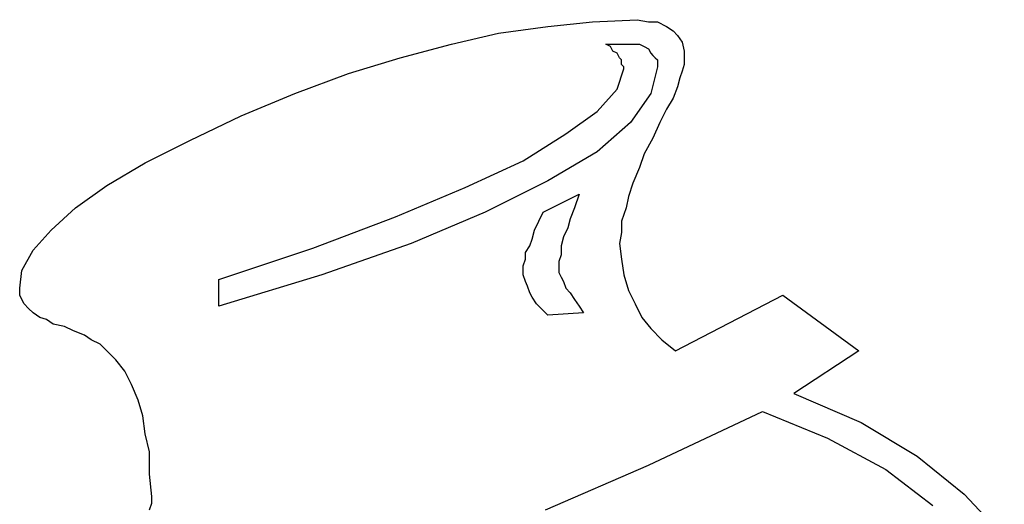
# Model space of a CAD drawing. Extents: x 0.1 to 26.3, y 0 to 2.6.
# Tile 8 of 28: x 8 to 8.9, y 2.1 to 2.5. Entities that reach past the tile are written whole.
import ezdxf

# ---------------------------------------------------------------- set-up
doc = ezdxf.new("R2010")
doc.units = 0

msp = doc.modelspace()

# ---------------------------------------------------------------- linework, layer by layer
at = {"color": 0}
for p, q in [((8.492188, 2.505859, 0.5), (8.53125, 2.509766, 0.5)), ((8.53125, 2.509766, 0.5), (8.570313, 2.511719, 0.5)), ((8.570313, 2.511719, 0.5), (8.580078, 2.509766, 0.5)), ((8.580078, 2.509766, 0.5), (8.587891, 2.509766, 0.5)), ((8.587891, 2.509766, 0.5), (8.595703, 2.505859, 0.5)), ((8.449219, 2.5, 0.5), (8.492188, 2.505859, 0.5)), ((8.595703, 2.505859, 0.5), (8.601563, 2.501953, 0.5)), ((8.601563, 2.501953, 0.5), (8.605469, 2.498047, 0.5)), ((8.408203, 2.490234, 0.5), (8.449219, 2.5, 0.5)), ((8.605469, 2.498047, 0.5), (8.609375, 2.492188, 0.5)), ((8.609375, 2.492188, 0.5), (8.611328, 2.484375, 0.5)), ((8.363281, 2.478516, 0.5), (8.408203, 2.490234, 0.5)), ((8.546875, 2.488281, 0.5), (8.542969, 2.490234, 0.5)), ((8.542969, 2.490234, 0.5), (8.572266, 2.490234, 0.5)), ((8.548828, 2.484375, 0.5), (8.546875, 2.488281, 0.5)), ((8.552734, 2.482422, 0.5), (8.548828, 2.484375, 0.5)), ((8.572266, 2.490234, 0.5), (8.576172, 2.488281, 0.5)), ((8.576172, 2.488281, 0.5), (8.580078, 2.486328, 0.5)), ((8.580078, 2.486328, 0.5), (8.582031, 2.482422, 0.5)), ((8.611328, 2.484375, 0.5), (8.611328, 2.476563, 0.5)), ((8.318359, 2.464844, 0.5), (8.363281, 2.478516, 0.5)), ((8.554688, 2.478516, 0.5), (8.552734, 2.482422, 0.5)), ((8.556641, 2.476563, 0.5), (8.554688, 2.478516, 0.5)), ((8.556641, 2.472656, 0.5), (8.556641, 2.476563, 0.5)), ((8.582031, 2.482422, 0.5), (8.583984, 2.480469, 0.5)), ((8.583984, 2.480469, 0.5), (8.585938, 2.478516, 0.5)), ((8.585938, 2.478516, 0.5), (8.587891, 2.476563, 0.5)), ((8.587891, 2.476563, 0.5), (8.587891, 2.472656, 0.5)), ((8.611328, 2.476563, 0.5), (8.611328, 2.472656, 0.5)), ((8.552734, 2.451172, 0.5), (8.558594, 2.46875, 0.5)), ((8.558594, 2.470703, 0.5), (8.556641, 2.472656, 0.5)), ((8.558594, 2.46875, 0.5), (8.558594, 2.470703, 0.5)), ((8.587891, 2.470703, 0.5), (8.582031, 2.447266, 0.5)), ((8.587891, 2.472656, 0.5), (8.587891, 2.470703, 0.5)), ((8.609375, 2.466797, 0.5), (8.607422, 2.460938, 0.5)), ((8.611328, 2.472656, 0.5), (8.609375, 2.466797, 0.5)), ((8.271484, 2.447266, 0.5), (8.318359, 2.464844, 0.5)), ((8.607422, 2.460938, 0.5), (8.605469, 2.453125, 0.5)), ((8.535156, 2.431641, 0.5), (8.552734, 2.451172, 0.5)), ((8.605469, 2.453125, 0.5), (8.601563, 2.443359, 0.5)), ((8.224609, 2.427734, 0.5), (8.271484, 2.447266, 0.5)), ((8.582031, 2.447266, 0.5), (8.564453, 2.421875, 0.5)), ((8.601563, 2.443359, 0.5), (8.595703, 2.433594, 0.5)), ((8.595703, 2.433594, 0.5), (8.589844, 2.421875, 0.5)), ((8.179688, 2.40625, 0.5), (8.224609, 2.427734, 0.5)), ((8.507813, 2.412109, 0.5), (8.535156, 2.431641, 0.5)), ((8.564453, 2.421875, 0.5), (8.535156, 2.396484, 0.5)), ((8.589844, 2.421875, 0.5), (8.583984, 2.408203, 0.5)), ((8.140625, 2.386719, 0.5), (8.179688, 2.40625, 0.5)), ((8.470703, 2.388672, 0.5), (8.507813, 2.412109, 0.5)), ((8.583984, 2.408203, 0.5), (8.576172, 2.394531, 0.5)), ((8.535156, 2.396484, 0.5), (8.492188, 2.371094, 0.5)), ((8.576172, 2.394531, 0.5), (8.572266, 2.382813, 0.5)), ((8.107422, 2.367188, 0.5), (8.140625, 2.386719, 0.5)), ((8.419922, 2.365234, 0.5), (8.470703, 2.388672, 0.5)), ((8.572266, 2.382813, 0.5), (8.566406, 2.369141, 0.5)), ((8.080078, 2.347656, 0.5), (8.107422, 2.367188, 0.5)), ((8.359375, 2.339844, 0.5), (8.419922, 2.365234, 0.5)), ((8.492188, 2.371094, 0.5), (8.4375, 2.34375, 0.5)), ((8.566406, 2.369141, 0.5), (8.5625, 2.357422, 0.5)), ((8.488281, 2.34375, 0.5), (8.519531, 2.359375, 0.5)), ((8.519531, 2.359375, 0.5), (8.515625, 2.347656, 0.5)), ((8.5625, 2.357422, 0.5), (8.560547, 2.347656, 0.5)), ((8.058594, 2.328125, 0.5), (8.080078, 2.347656, 0.5)), ((8.515625, 2.347656, 0.5), (8.511719, 2.337891, 0.5)), ((8.560547, 2.347656, 0.5), (8.556641, 2.335938, 0.5)), ((8.287109, 2.3125, 0.5), (8.359375, 2.339844, 0.5)), ((8.4375, 2.34375, 0.5), (8.373047, 2.316406, 0.5)), ((8.484375, 2.335938, 0.5), (8.488281, 2.34375, 0.5)), ((8.511719, 2.337891, 0.5), (8.509766, 2.330078, 0.5)), ((8.480469, 2.328125, 0.5), (8.484375, 2.335938, 0.5)), ((8.509766, 2.330078, 0.5), (8.505859, 2.322266, 0.5)), ((8.556641, 2.335938, 0.5), (8.556641, 2.326172, 0.5)), ((8.042969, 2.310547, 0.5), (8.058594, 2.328125, 0.5)), ((8.476563, 2.314453, 0.5), (8.478516, 2.320313, 0.5)), ((8.478516, 2.320313, 0.5), (8.480469, 2.328125, 0.5)), ((8.505859, 2.322266, 0.5), (8.503906, 2.314453, 0.5)), ((8.556641, 2.326172, 0.5), (8.554688, 2.316406, 0.5)), ((8.205078, 2.285156, 0.5), (8.287109, 2.3125, 0.5)), ((8.373047, 2.316406, 0.5), (8.294922, 2.289063, 0.5)), ((8.472656, 2.308594, 0.5), (8.476563, 2.314453, 0.5)), ((8.503906, 2.314453, 0.5), (8.503906, 2.306641, 0.5)), ((8.554688, 2.316406, 0.5), (8.556641, 2.302734, 0.5)), ((8.033203, 2.292969, 0.5), (8.042969, 2.310547, 0.5)), ((8.472656, 2.302734, 0.5), (8.472656, 2.308594, 0.5)), ((8.503906, 2.306641, 0.5), (8.501953, 2.300781, 0.5)), ((8.470703, 2.296875, 0.5), (8.472656, 2.302734, 0.5)), ((8.470703, 2.292969, 0.5), (8.470703, 2.296875, 0.5)), ((8.501953, 2.300781, 0.5), (8.501953, 2.294922, 0.5)), ((8.501953, 2.294922, 0.5), (8.501953, 2.291016, 0.5)), ((8.556641, 2.302734, 0.5), (8.558594, 2.289063, 0.5)), ((8.03125, 2.277344, 0.5), (8.033203, 2.292969, 0.5)), ((8.294922, 2.289063, 0.5), (8.205078, 2.261719, 0.5)), ((8.470703, 2.289063, 0.5), (8.470703, 2.292969, 0.5)), ((8.472656, 2.283203, 0.5), (8.470703, 2.289063, 0.5)), ((8.501953, 2.291016, 0.5), (8.503906, 2.287109, 0.5)), ((8.503906, 2.287109, 0.5), (8.505859, 2.283203, 0.5)), ((8.558594, 2.289063, 0.5), (8.5625, 2.275391, 0.5)), ((8.03125, 2.271484, 0.5), (8.03125, 2.277344, 0.5)), ((8.205078, 2.261719, 0.5), (8.205078, 2.285156, 0.5)), ((8.474609, 2.279297, 0.5), (8.472656, 2.283203, 0.5)), ((8.476563, 2.273438, 0.5), (8.474609, 2.279297, 0.5)), ((8.505859, 2.283203, 0.5), (8.507813, 2.277344, 0.5)), ((8.507813, 2.277344, 0.5), (8.511719, 2.273438, 0.5)), ((8.033203, 2.267578, 0.5), (8.03125, 2.271484, 0.5)), ((8.478516, 2.269531, 0.5), (8.476563, 2.273438, 0.5)), ((8.482422, 2.263672, 0.5), (8.478516, 2.269531, 0.5)), ((8.511719, 2.273438, 0.5), (8.515625, 2.267578, 0.5)), ((8.5625, 2.275391, 0.5), (8.568359, 2.263672, 0.5)), ((8.603516, 2.222656, 0.5), (8.697266, 2.271484, 0.5)), ((8.697266, 2.271484, 0.5), (8.763672, 2.222656, 0.5)), ((8.035156, 2.263672, 0.5), (8.033203, 2.267578, 0.5)), ((8.039063, 2.259766, 0.5), (8.035156, 2.263672, 0.5)), ((8.486328, 2.259766, 0.5), (8.482422, 2.263672, 0.5)), ((8.515625, 2.267578, 0.5), (8.519531, 2.261719, 0.5)), ((8.519531, 2.261719, 0.5), (8.523438, 2.255859, 0.5)), ((8.568359, 2.263672, 0.5), (8.574219, 2.251953, 0.5)), ((8.042969, 2.255859, 0.5), (8.039063, 2.259766, 0.5)), ((8.048828, 2.251953, 0.5), (8.042969, 2.255859, 0.5)), ((8.054688, 2.25, 0.5), (8.048828, 2.251953, 0.5)), ((8.492188, 2.253906, 0.5), (8.486328, 2.259766, 0.5)), ((8.523438, 2.255859, 0.5), (8.492188, 2.253906, 0.5)), ((8.574219, 2.251953, 0.5), (8.582031, 2.242188, 0.5)), ((8.060547, 2.246094, 0.5), (8.054688, 2.25, 0.5)), ((8.070313, 2.244141, 0.5), (8.060547, 2.246094, 0.5)), ((8.078125, 2.240234, 0.5), (8.070313, 2.244141, 0.5)), ((8.087891, 2.236328, 0.5), (8.078125, 2.240234, 0.5)), ((8.09375, 2.232422, 0.5), (8.087891, 2.236328, 0.5)), ((8.582031, 2.242188, 0.5), (8.591797, 2.232422, 0.5)), ((8.101563, 2.228516, 0.5), (8.09375, 2.232422, 0.5)), ((8.105469, 2.224609, 0.5), (8.101563, 2.228516, 0.5)), ((8.591797, 2.232422, 0.5), (8.603516, 2.222656, 0.5)), ((8.111328, 2.21875, 0.5), (8.105469, 2.224609, 0.5)), ((8.115234, 2.214844, 0.5), (8.111328, 2.21875, 0.5)), ((8.763672, 2.222656, 0.5), (8.707031, 2.185547, 0.5)), ((8.123047, 2.205078, 0.5), (8.115234, 2.214844, 0.5)), ((8.128906, 2.193359, 0.5), (8.123047, 2.205078, 0.5)), ((8.134766, 2.179688, 0.5), (8.128906, 2.193359, 0.5)), ((8.707031, 2.185547, 0.5), (8.765625, 2.160156, 0.5)), ((8.138672, 2.166016, 0.5), (8.134766, 2.179688, 0.5)), ((8.140625, 2.150391, 0.5), (8.138672, 2.166016, 0.5)), ((8.580078, 2.123047, 0.5), (8.679688, 2.169922, 0.5)), ((8.679688, 2.169922, 0.5), (8.736328, 2.146484, 0.5)), ((8.765625, 2.160156, 0.5), (8.814453, 2.130859, 0.5)), ((8.144531, 2.134766, 0.5), (8.140625, 2.150391, 0.5)), ((8.736328, 2.146484, 0.5), (8.787109, 2.119141, 0.5)), ((8.144531, 2.115234, 0.5), (8.144531, 2.134766, 0.5)), ((8.490234, 2.083984, 0.5), (8.580078, 2.123047, 0.5)), ((8.814453, 2.130859, 0.5), (8.855469, 2.097656, 0.5)), ((8.146484, 2.095703, 0.5), (8.144531, 2.115234, 0.5)), ((8.787109, 2.119141, 0.5), (8.828125, 2.087891, 0.5)), ((8.855469, 2.097656, 0.5), (8.890625, 2.060547, 0.5)), ((8.144531, 2.083984, 0.5), (8.146484, 2.089844, 0.5)), ((8.146484, 2.089844, 0.5), (8.146484, 2.095703, 0.5))]:
    msp.add_line(p, q, dxfattribs=at)

doc.saveas('drawing.dxf')
